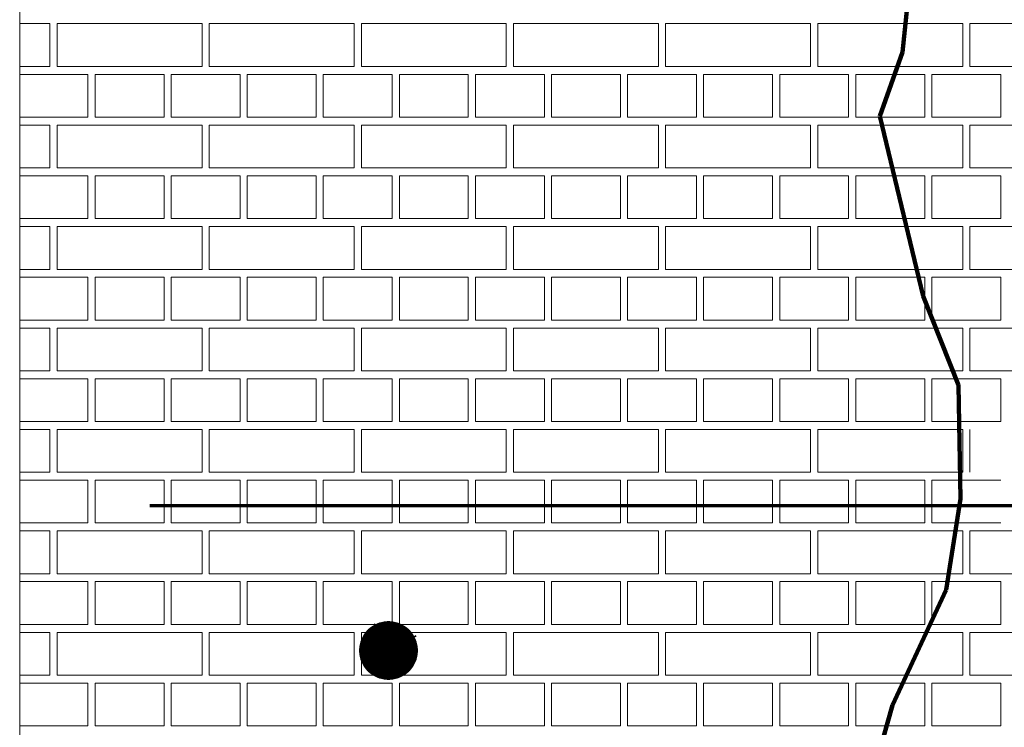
# Model space of a CAD drawing. Header units: millimetres. Extents: x 5545 to 136428, y -146986 to -36607.
# Tile 8 of 105: x 45303 to 45580, y -63832 to -63634. Entities that reach past the tile are written whole.
import ezdxf

# ---------------------------------------------------------------- set-up
doc = ezdxf.new("R2010")
doc.units = ezdxf.units.MM
doc.header["$LTSCALE"] = 8
doc.linetypes.add('DASHDOTX2', pattern=[50.8, 25.4, -12.7, 0, -12.7])

msp = doc.modelspace()

# ---------------------------------------------------------------- hatches: boundary and pattern name
at = {"linetype": 'DASHDOTX2', "lineweight": 25, "ltscale": 2}
h = msp.add_hatch(dxfattribs=at)
h.set_pattern_fill('ANSI31', color=2, scale=1.02375, style=0)
h.set_pattern_definition([(45, (149354.47353, -81019.03658), (-0.0904875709, 0.0904875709), [])])
h.paths.add_polyline_path([(45398.793, -63810.741, 0.599628), (45411.278, -63817.409), (45407.698, -63811.427), (45407.485, -63811.427), (45414.274, -63807.786, 0.827145)])
h.paths.add_polyline_path([(45414.838, -63810.741, 0.0946039), (45414.274, -63807.786), (45407.646, -63811.341), (45411.278, -63817.409, 0.2502907)])
h = msp.add_hatch(dxfattribs=at)
h.set_pattern_fill('ANSI31', color=5, scale=0.6825, style=0)
h.set_pattern_definition([(45, (114704.8654, -75283.577425), (-0.06032504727, 0.06032504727), [])])
h.paths.add_polyline_path([(45401.078, -63811.381, 0.599628), (45409.401, -63815.826), (45407.015, -63811.838), (45406.873, -63811.838), (45411.399, -63809.41, 0.827145)])
h.paths.add_polyline_path([(45411.775, -63811.381, 0.0946039), (45411.399, -63809.41), (45406.98, -63811.78), (45409.401, -63815.826, 0.2502907)])

# ---------------------------------------------------------------- linework, layer by layer
at = {"color": 7, "linetype": 'DASHDOTX2', "lineweight": 15, "ltscale": 2}
msp.add_line((45303.366, -63433.112), (45303.366, -64068.191), dxfattribs=at)
at = {"color": 1, "lineweight": 90, "ltscale": 2}
for p, q in [((45556.529, -63590.578), (45551.013, -63642.887)), ((45551.013, -63642.887), (45544.628, -63660.871)), ((45544.628, -63660.871), (45556.817, -63711.341)), ((45556.817, -63711.341), (45566.685, -63736.285)), ((45566.685, -63736.285), (45567.265, -63768.192)), ((45567.265, -63768.192), (45563.202, -63793.717)), ((45563.202, -63793.717), (45548.159, -63826.09)), ((45548.159, -63826.09), (45541.658, -63849.235))]:
    msp.add_line(p, q, dxfattribs=at)
at = {"color": 254, "lineweight": 15}
for p, q in [((45303.366, -63634.936), (45311.854, -63634.936)), ((45311.854, -63646.938), (45311.854, -63634.936)), ((45313.854, -63634.936), (45354.526, -63634.936)), ((45313.854, -63646.938), (45313.854, -63634.936)), ((45354.526, -63646.938), (45354.526, -63634.936)), ((45356.526, -63634.936), (45397.198, -63634.936)), ((45356.526, -63646.938), (45356.526, -63634.936)), ((45397.198, -63646.938), (45397.198, -63634.936)), ((45399.198, -63634.936), (45439.87, -63634.936)), ((45399.198, -63646.938), (45399.198, -63634.936)), ((45439.87, -63646.938), (45439.87, -63634.936)), ((45441.87, -63634.936), (45482.542, -63634.936)), ((45441.87, -63646.938), (45441.87, -63634.936)), ((45482.542, -63646.938), (45482.542, -63634.936)), ((45484.542, -63634.936), (45525.214, -63634.936)), ((45484.542, -63646.938), (45484.542, -63634.936)), ((45525.214, -63646.938), (45525.214, -63634.936)), ((45527.214, -63634.936), (45567.886, -63634.936)), ((45527.214, -63646.938), (45527.214, -63634.936)), ((45567.886, -63646.938), (45567.886, -63634.936)), ((45569.886, -63634.936), (45610.558, -63634.936)), ((45569.886, -63646.938), (45569.886, -63634.936)), ((45303.366, -63646.938), (45311.854, -63646.938)), ((45313.854, -63646.938), (45354.526, -63646.938)), ((45356.526, -63646.938), (45397.198, -63646.938)), ((45399.198, -63646.938), (45439.87, -63646.938)), ((45441.87, -63646.938), (45482.542, -63646.938)), ((45484.542, -63646.938), (45525.214, -63646.938)), ((45527.214, -63646.938), (45567.886, -63646.938)), ((45569.886, -63646.938), (45610.558, -63646.938)), ((45303.366, -63649.162), (45322.522, -63649.162)), ((45322.522, -63661.164), (45322.522, -63649.162)), ((45324.522, -63649.162), (45343.858, -63649.162)), ((45324.522, -63661.164), (45324.522, -63649.162)), ((45343.858, -63661.164), (45343.858, -63649.162)), ((45345.858, -63649.162), (45365.194, -63649.162)), ((45345.858, -63661.164), (45345.858, -63649.162)), ((45365.194, -63661.164), (45365.194, -63649.162)), ((45367.194, -63649.162), (45386.53, -63649.162)), ((45367.194, -63661.164), (45367.194, -63649.162)), ((45386.53, -63661.164), (45386.53, -63649.162)), ((45388.53, -63649.162), (45407.866, -63649.162)), ((45388.53, -63661.164), (45388.53, -63649.162)), ((45407.866, -63661.164), (45407.866, -63649.162)), ((45409.866, -63649.162), (45429.202, -63649.162)), ((45409.866, -63661.164), (45409.866, -63649.162)), ((45429.202, -63661.164), (45429.202, -63649.162)), ((45431.202, -63649.162), (45450.538, -63649.162)), ((45431.202, -63661.164), (45431.202, -63649.162)), ((45450.538, -63661.164), (45450.538, -63649.162)), ((45452.538, -63649.162), (45471.874, -63649.162)), ((45452.538, -63661.164), (45452.538, -63649.162)), ((45471.874, -63661.164), (45471.874, -63649.162)), ((45473.874, -63649.162), (45493.21, -63649.162)), ((45473.874, -63661.164), (45473.874, -63649.162)), ((45493.21, -63661.164), (45493.21, -63649.162)), ((45495.21, -63649.162), (45514.546, -63649.162)), ((45495.21, -63661.164), (45495.21, -63649.162)), ((45514.546, -63661.164), (45514.546, -63649.162)), ((45516.546, -63649.162), (45535.882, -63649.162)), ((45516.546, -63661.164), (45516.546, -63649.162)), ((45535.882, -63661.164), (45535.882, -63649.162)), ((45537.882, -63649.162), (45557.218, -63649.162)), ((45537.882, -63661.164), (45537.882, -63649.162)), ((45557.218, -63661.164), (45557.218, -63649.162)), ((45559.218, -63649.162), (45578.554, -63649.162)), ((45559.218, -63661.164), (45559.218, -63649.162)), ((45578.554, -63661.164), (45578.554, -63649.162)), ((45303.366, -63661.164), (45322.522, -63661.164)), ((45324.522, -63661.164), (45343.858, -63661.164)), ((45345.858, -63661.164), (45365.194, -63661.164)), ((45367.194, -63661.164), (45386.53, -63661.164)), ((45388.53, -63661.164), (45407.866, -63661.164)), ((45409.866, -63661.164), (45429.202, -63661.164)), ((45431.202, -63661.164), (45450.538, -63661.164)), ((45452.538, -63661.164), (45471.874, -63661.164)), ((45473.874, -63661.164), (45493.21, -63661.164)), ((45495.21, -63661.164), (45514.546, -63661.164)), ((45516.546, -63661.164), (45535.882, -63661.164)), ((45537.882, -63661.164), (45557.218, -63661.164)), ((45559.218, -63661.164), (45578.554, -63661.164)), ((45303.366, -63663.388), (45311.854, -63663.388)), ((45311.854, -63675.39), (45311.854, -63663.388)), ((45313.854, -63663.388), (45354.526, -63663.388)), ((45313.854, -63675.39), (45313.854, -63663.388)), ((45354.526, -63675.39), (45354.526, -63663.388)), ((45356.526, -63663.388), (45397.198, -63663.388)), ((45356.526, -63675.39), (45356.526, -63663.388)), ((45397.198, -63675.39), (45397.198, -63663.388)), ((45399.198, -63663.388), (45439.87, -63663.388)), ((45399.198, -63675.39), (45399.198, -63663.388)), ((45439.87, -63675.39), (45439.87, -63663.388)), ((45441.87, -63663.388), (45482.542, -63663.388)), ((45441.87, -63675.39), (45441.87, -63663.388)), ((45482.542, -63675.39), (45482.542, -63663.388)), ((45484.542, -63663.388), (45525.214, -63663.388)), ((45484.542, -63675.39), (45484.542, -63663.388)), ((45525.214, -63675.39), (45525.214, -63663.388)), ((45527.214, -63663.388), (45567.886, -63663.388)), ((45527.214, -63675.39), (45527.214, -63663.388)), ((45567.886, -63675.39), (45567.886, -63663.388)), ((45569.886, -63663.388), (45610.558, -63663.388)), ((45569.886, -63675.39), (45569.886, -63663.388)), ((45303.366, -63675.39), (45311.854, -63675.39)), ((45303.366, -63677.614), (45322.522, -63677.614)), ((45313.854, -63675.39), (45354.526, -63675.39)), ((45322.522, -63689.615), (45322.522, -63677.614)), ((45324.522, -63677.614), (45343.858, -63677.614)), ((45324.522, -63689.615), (45324.522, -63677.614)), ((45343.858, -63689.615), (45343.858, -63677.614)), ((45345.858, -63677.614), (45365.194, -63677.614)), ((45345.858, -63689.615), (45345.858, -63677.614)), ((45356.526, -63675.39), (45397.198, -63675.39)), ((45365.194, -63689.615), (45365.194, -63677.614)), ((45367.194, -63677.614), (45386.53, -63677.614)), ((45367.194, -63689.615), (45367.194, -63677.614)), ((45386.53, -63689.615), (45386.53, -63677.614)), ((45388.53, -63677.614), (45407.866, -63677.614)), ((45388.53, -63689.615), (45388.53, -63677.614)), ((45399.198, -63675.39), (45439.87, -63675.39)), ((45407.866, -63689.615), (45407.866, -63677.614)), ((45409.866, -63677.614), (45429.202, -63677.614)), ((45409.866, -63689.615), (45409.866, -63677.614)), ((45429.202, -63689.615), (45429.202, -63677.614)), ((45431.202, -63677.614), (45450.538, -63677.614)), ((45431.202, -63689.615), (45431.202, -63677.614)), ((45441.87, -63675.39), (45482.542, -63675.39)), ((45450.538, -63689.615), (45450.538, -63677.614)), ((45452.538, -63677.614), (45471.874, -63677.614)), ((45452.538, -63689.615), (45452.538, -63677.614)), ((45471.874, -63689.615), (45471.874, -63677.614)), ((45473.874, -63677.614), (45493.21, -63677.614)), ((45473.874, -63689.615), (45473.874, -63677.614)), ((45484.542, -63675.39), (45525.214, -63675.39)), ((45493.21, -63689.615), (45493.21, -63677.614)), ((45495.21, -63677.614), (45514.546, -63677.614)), ((45495.21, -63689.615), (45495.21, -63677.614)), ((45514.546, -63689.615), (45514.546, -63677.614)), ((45516.546, -63677.614), (45535.882, -63677.614)), ((45516.546, -63689.615), (45516.546, -63677.614)), ((45527.214, -63675.39), (45567.886, -63675.39)), ((45535.882, -63689.615), (45535.882, -63677.614)), ((45537.882, -63677.614), (45557.218, -63677.614)), ((45537.882, -63689.615), (45537.882, -63677.614)), ((45557.218, -63689.615), (45557.218, -63677.614)), ((45559.218, -63677.614), (45578.554, -63677.614)), ((45559.218, -63689.615), (45559.218, -63677.614)), ((45569.886, -63675.39), (45610.558, -63675.39)), ((45578.554, -63689.615), (45578.554, -63677.614)), ((45303.366, -63689.615), (45322.522, -63689.615)), ((45324.522, -63689.615), (45343.858, -63689.615)), ((45345.858, -63689.615), (45365.194, -63689.615)), ((45367.194, -63689.615), (45386.53, -63689.615)), ((45388.53, -63689.615), (45407.866, -63689.615)), ((45409.866, -63689.615), (45429.202, -63689.615)), ((45431.202, -63689.615), (45450.538, -63689.615)), ((45452.538, -63689.615), (45471.874, -63689.615)), ((45473.874, -63689.615), (45493.21, -63689.615)), ((45495.21, -63689.615), (45514.546, -63689.615)), ((45516.546, -63689.615), (45535.882, -63689.615)), ((45537.882, -63689.615), (45557.218, -63689.615)), ((45559.218, -63689.615), (45578.554, -63689.615)), ((45303.366, -63691.84), (45311.854, -63691.84)), ((45311.854, -63703.841), (45311.854, -63691.84)), ((45313.854, -63691.84), (45354.526, -63691.84)), ((45313.854, -63703.841), (45313.854, -63691.84)), ((45354.526, -63703.841), (45354.526, -63691.84)), ((45356.526, -63691.84), (45397.198, -63691.84)), ((45356.526, -63703.841), (45356.526, -63691.84)), ((45397.198, -63703.841), (45397.198, -63691.84)), ((45399.198, -63691.84), (45439.87, -63691.84)), ((45399.198, -63703.841), (45399.198, -63691.84)), ((45439.87, -63703.841), (45439.87, -63691.84)), ((45441.87, -63691.84), (45482.542, -63691.84)), ((45441.87, -63703.841), (45441.87, -63691.84)), ((45482.542, -63703.841), (45482.542, -63691.84)), ((45484.542, -63691.84), (45525.214, -63691.84)), ((45484.542, -63703.841), (45484.542, -63691.84)), ((45525.214, -63703.841), (45525.214, -63691.84)), ((45527.214, -63691.84), (45567.886, -63691.84)), ((45527.214, -63703.841), (45527.214, -63691.84)), ((45567.886, -63703.841), (45567.886, -63691.84)), ((45569.886, -63691.84), (45610.558, -63691.84)), ((45569.886, -63703.841), (45569.886, -63691.84)), ((45303.366, -63703.841), (45311.854, -63703.841)), ((45313.854, -63703.841), (45354.526, -63703.841)), ((45356.526, -63703.841), (45397.198, -63703.841)), ((45399.198, -63703.841), (45439.87, -63703.841)), ((45441.87, -63703.841), (45482.542, -63703.841)), ((45484.542, -63703.841), (45525.214, -63703.841)), ((45527.214, -63703.841), (45567.886, -63703.841)), ((45569.886, -63703.841), (45610.558, -63703.841)), ((45303.366, -63706.066), (45322.522, -63706.066)), ((45322.522, -63718.067), (45322.522, -63706.066)), ((45324.522, -63706.066), (45343.858, -63706.066)), ((45324.522, -63718.067), (45324.522, -63706.066)), ((45343.858, -63718.067), (45343.858, -63706.066)), ((45345.858, -63706.066), (45365.194, -63706.066)), ((45345.858, -63718.067), (45345.858, -63706.066)), ((45365.194, -63718.067), (45365.194, -63706.066)), ((45367.194, -63706.066), (45386.53, -63706.066)), ((45367.194, -63718.067), (45367.194, -63706.066)), ((45386.53, -63718.067), (45386.53, -63706.066)), ((45388.53, -63706.066), (45407.866, -63706.066)), ((45388.53, -63718.067), (45388.53, -63706.066)), ((45407.866, -63718.067), (45407.866, -63706.066)), ((45409.866, -63706.066), (45429.202, -63706.066)), ((45409.866, -63718.067), (45409.866, -63706.066)), ((45429.202, -63718.067), (45429.202, -63706.066)), ((45431.202, -63706.066), (45450.538, -63706.066)), ((45431.202, -63718.067), (45431.202, -63706.066)), ((45450.538, -63718.067), (45450.538, -63706.066)), ((45452.538, -63706.066), (45471.874, -63706.066)), ((45452.538, -63718.067), (45452.538, -63706.066)), ((45471.874, -63718.067), (45471.874, -63706.066)), ((45473.874, -63706.066), (45493.21, -63706.066)), ((45473.874, -63718.067), (45473.874, -63706.066)), ((45493.21, -63718.067), (45493.21, -63706.066)), ((45495.21, -63706.066), (45514.546, -63706.066)), ((45495.21, -63718.067), (45495.21, -63706.066)), ((45514.546, -63718.067), (45514.546, -63706.066)), ((45516.546, -63706.066), (45535.882, -63706.066)), ((45516.546, -63718.067), (45516.546, -63706.066)), ((45535.882, -63718.067), (45535.882, -63706.066)), ((45537.882, -63706.066), (45557.218, -63706.066)), ((45537.882, -63718.067), (45537.882, -63706.066)), ((45557.218, -63718.067), (45557.218, -63706.066)), ((45559.218, -63706.066), (45578.554, -63706.066)), ((45559.218, -63718.067), (45559.218, -63706.066)), ((45578.554, -63718.067), (45578.554, -63706.066)), ((45303.366, -63718.067), (45322.522, -63718.067)), ((45324.522, -63718.067), (45343.858, -63718.067)), ((45345.858, -63718.067), (45365.194, -63718.067)), ((45367.194, -63718.067), (45386.53, -63718.067)), ((45388.53, -63718.067), (45407.866, -63718.067)), ((45409.866, -63718.067), (45429.202, -63718.067)), ((45431.202, -63718.067), (45450.538, -63718.067)), ((45452.538, -63718.067), (45471.874, -63718.067)), ((45473.874, -63718.067), (45493.21, -63718.067)), ((45495.21, -63718.067), (45514.546, -63718.067)), ((45516.546, -63718.067), (45535.882, -63718.067)), ((45537.882, -63718.067), (45557.218, -63718.067)), ((45559.218, -63718.067), (45578.554, -63718.067)), ((45303.366, -63720.291), (45311.854, -63720.291)), ((45311.854, -63732.293), (45311.854, -63720.291)), ((45313.854, -63720.291), (45354.526, -63720.291)), ((45313.854, -63732.293), (45313.854, -63720.291)), ((45354.526, -63732.293), (45354.526, -63720.291)), ((45356.526, -63720.291), (45397.198, -63720.291)), ((45356.526, -63732.293), (45356.526, -63720.291)), ((45397.198, -63732.293), (45397.198, -63720.291)), ((45399.198, -63720.291), (45439.87, -63720.291)), ((45399.198, -63732.293), (45399.198, -63720.291)), ((45439.87, -63732.293), (45439.87, -63720.291)), ((45441.87, -63720.291), (45482.542, -63720.291)), ((45441.87, -63732.293), (45441.87, -63720.291)), ((45482.542, -63732.293), (45482.542, -63720.291)), ((45484.542, -63720.291), (45525.214, -63720.291)), ((45484.542, -63732.293), (45484.542, -63720.291)), ((45525.214, -63732.293), (45525.214, -63720.291)), ((45527.214, -63720.291), (45567.886, -63720.291)), ((45527.214, -63732.293), (45527.214, -63720.291)), ((45567.886, -63732.293), (45567.886, -63720.291)), ((45569.886, -63720.291), (45610.558, -63720.291)), ((45569.886, -63732.293), (45569.886, -63720.291)), ((45303.366, -63732.293), (45311.854, -63732.293)), ((45313.854, -63732.293), (45354.526, -63732.293)), ((45356.526, -63732.293), (45397.198, -63732.293)), ((45399.198, -63732.293), (45439.87, -63732.293)), ((45441.87, -63732.293), (45482.542, -63732.293)), ((45484.542, -63732.293), (45525.214, -63732.293)), ((45527.214, -63732.293), (45567.886, -63732.293)), ((45569.886, -63732.293), (45610.558, -63732.293)), ((45303.366, -63734.517), (45322.522, -63734.517)), ((45322.522, -63746.519), (45322.522, -63734.517)), ((45324.522, -63734.517), (45343.858, -63734.517)), ((45324.522, -63746.519), (45324.522, -63734.517)), ((45343.858, -63746.519), (45343.858, -63734.517)), ((45345.858, -63734.517), (45365.194, -63734.517)), ((45345.858, -63746.519), (45345.858, -63734.517)), ((45365.194, -63746.519), (45365.194, -63734.517)), ((45367.194, -63734.517), (45386.53, -63734.517)), ((45367.194, -63746.519), (45367.194, -63734.517)), ((45386.53, -63746.519), (45386.53, -63734.517)), ((45388.53, -63734.517), (45407.866, -63734.517)), ((45388.53, -63746.519), (45388.53, -63734.517)), ((45407.866, -63746.519), (45407.866, -63734.517)), ((45409.866, -63734.517), (45429.202, -63734.517)), ((45409.866, -63746.519), (45409.866, -63734.517)), ((45429.202, -63746.519), (45429.202, -63734.517)), ((45431.202, -63734.517), (45450.538, -63734.517)), ((45431.202, -63746.519), (45431.202, -63734.517)), ((45450.538, -63746.519), (45450.538, -63734.517)), ((45452.538, -63734.517), (45471.874, -63734.517)), ((45452.538, -63746.519), (45452.538, -63734.517)), ((45471.874, -63746.519), (45471.874, -63734.517)), ((45473.874, -63734.517), (45493.21, -63734.517)), ((45473.874, -63746.519), (45473.874, -63734.517)), ((45493.21, -63746.519), (45493.21, -63734.517)), ((45495.21, -63734.517), (45514.546, -63734.517)), ((45495.21, -63746.519), (45495.21, -63734.517)), ((45514.546, -63746.519), (45514.546, -63734.517)), ((45516.546, -63734.517), (45535.882, -63734.517)), ((45516.546, -63746.519), (45516.546, -63734.517)), ((45535.882, -63746.519), (45535.882, -63734.517)), ((45537.882, -63734.517), (45557.218, -63734.517)), ((45537.882, -63746.519), (45537.882, -63734.517)), ((45557.218, -63746.519), (45557.218, -63734.517)), ((45559.218, -63734.517), (45578.554, -63734.517)), ((45559.218, -63746.519), (45559.218, -63734.517)), ((45578.554, -63746.519), (45578.554, -63734.517)), ((45303.366, -63746.519), (45322.522, -63746.519)), ((45324.522, -63746.519), (45343.858, -63746.519)), ((45345.858, -63746.519), (45365.194, -63746.519)), ((45367.194, -63746.519), (45386.53, -63746.519)), ((45388.53, -63746.519), (45407.866, -63746.519)), ((45409.866, -63746.519), (45429.202, -63746.519)), ((45431.202, -63746.519), (45450.538, -63746.519)), ((45452.538, -63746.519), (45471.874, -63746.519)), ((45473.874, -63746.519), (45493.21, -63746.519)), ((45495.21, -63746.519), (45514.546, -63746.519)), ((45516.546, -63746.519), (45535.882, -63746.519)), ((45537.882, -63746.519), (45557.218, -63746.519)), ((45559.218, -63746.519), (45578.554, -63746.519)), ((45303.366, -63748.743), (45311.854, -63748.743)), ((45311.854, -63760.744), (45311.854, -63748.743)), ((45313.854, -63748.743), (45354.526, -63748.743)), ((45313.854, -63760.744), (45313.854, -63748.743)), ((45354.526, -63760.744), (45354.526, -63748.743)), ((45356.526, -63748.743), (45397.198, -63748.743)), ((45356.526, -63760.744), (45356.526, -63748.743)), ((45397.198, -63760.744), (45397.198, -63748.743)), ((45399.198, -63748.743), (45439.87, -63748.743)), ((45399.198, -63760.744), (45399.198, -63748.743)), ((45439.87, -63760.744), (45439.87, -63748.743)), ((45441.87, -63748.743), (45482.542, -63748.743)), ((45441.87, -63760.744), (45441.87, -63748.743)), ((45482.542, -63760.744), (45482.542, -63748.743)), ((45484.542, -63748.743), (45525.214, -63748.743)), ((45484.542, -63760.744), (45484.542, -63748.743)), ((45525.214, -63760.744), (45525.214, -63748.743)), ((45527.214, -63748.743), (45567.886, -63748.743)), ((45527.214, -63760.744), (45527.214, -63748.743)), ((45567.886, -63760.744), (45567.886, -63748.743)), ((45569.886, -63760.744), (45569.886, -63748.743)), ((45303.366, -63760.744), (45311.854, -63760.744)), ((45303.366, -63762.969), (45322.522, -63762.969)), ((45313.854, -63760.744), (45354.526, -63760.744)), ((45322.522, -63774.97), (45322.522, -63762.969)), ((45324.522, -63762.969), (45343.858, -63762.969)), ((45324.522, -63774.97), (45324.522, -63762.969)), ((45343.858, -63774.97), (45343.858, -63762.969)), ((45345.858, -63762.969), (45365.194, -63762.969)), ((45345.858, -63774.97), (45345.858, -63762.969)), ((45356.526, -63760.744), (45397.198, -63760.744)), ((45365.194, -63774.97), (45365.194, -63762.969)), ((45367.194, -63762.969), (45386.53, -63762.969)), ((45367.194, -63774.97), (45367.194, -63762.969)), ((45386.53, -63774.97), (45386.53, -63762.969)), ((45388.53, -63762.969), (45407.866, -63762.969)), ((45388.53, -63774.97), (45388.53, -63762.969)), ((45399.198, -63760.744), (45439.87, -63760.744)), ((45407.866, -63774.97), (45407.866, -63762.969)), ((45409.866, -63762.969), (45429.202, -63762.969)), ((45409.866, -63774.97), (45409.866, -63762.969)), ((45429.202, -63774.97), (45429.202, -63762.969)), ((45431.202, -63762.969), (45450.538, -63762.969)), ((45431.202, -63774.97), (45431.202, -63762.969)), ((45441.87, -63760.744), (45482.542, -63760.744)), ((45450.538, -63774.97), (45450.538, -63762.969)), ((45452.538, -63762.969), (45471.874, -63762.969)), ((45452.538, -63774.97), (45452.538, -63762.969)), ((45471.874, -63774.97), (45471.874, -63762.969)), ((45473.874, -63762.969), (45493.21, -63762.969)), ((45473.874, -63774.97), (45473.874, -63762.969)), ((45484.542, -63760.744), (45525.214, -63760.744)), ((45493.21, -63774.97), (45493.21, -63762.969)), ((45495.21, -63762.969), (45514.546, -63762.969)), ((45495.21, -63774.97), (45495.21, -63762.969)), ((45514.546, -63774.97), (45514.546, -63762.969)), ((45516.546, -63762.969), (45535.882, -63762.969)), ((45516.546, -63774.97), (45516.546, -63762.969)), ((45527.214, -63760.744), (45567.886, -63760.744)), ((45535.882, -63774.97), (45535.882, -63762.969)), ((45537.882, -63762.969), (45557.218, -63762.969)), ((45537.882, -63774.97), (45537.882, -63762.969)), ((45557.218, -63774.97), (45557.218, -63762.969)), ((45559.218, -63762.969), (45578.554, -63762.969)), ((45559.218, -63774.97), (45559.218, -63762.969)), ((45303.366, -63774.97), (45322.522, -63774.97)), ((45303.366, -63777.195), (45311.854, -63777.195)), ((45311.854, -63789.196), (45311.854, -63777.195)), ((45313.854, -63777.195), (45354.526, -63777.195)), ((45313.854, -63789.196), (45313.854, -63777.195)), ((45324.522, -63774.97), (45343.858, -63774.97)), ((45345.858, -63774.97), (45365.194, -63774.97)), ((45354.526, -63789.196), (45354.526, -63777.195)), ((45356.526, -63777.195), (45397.198, -63777.195)), ((45356.526, -63789.196), (45356.526, -63777.195)), ((45367.194, -63774.97), (45386.53, -63774.97)), ((45388.53, -63774.97), (45407.866, -63774.97)), ((45397.198, -63789.196), (45397.198, -63777.195)), ((45399.198, -63777.195), (45439.87, -63777.195)), ((45399.198, -63789.196), (45399.198, -63777.195)), ((45409.866, -63774.97), (45429.202, -63774.97)), ((45431.202, -63774.97), (45450.538, -63774.97)), ((45439.87, -63789.196), (45439.87, -63777.195)), ((45441.87, -63777.195), (45482.542, -63777.195)), ((45441.87, -63789.196), (45441.87, -63777.195)), ((45452.538, -63774.97), (45471.874, -63774.97)), ((45473.874, -63774.97), (45493.21, -63774.97)), ((45482.542, -63789.196), (45482.542, -63777.195)), ((45484.542, -63777.195), (45525.214, -63777.195)), ((45484.542, -63789.196), (45484.542, -63777.195)), ((45495.21, -63774.97), (45514.546, -63774.97)), ((45516.546, -63774.97), (45535.882, -63774.97)), ((45525.214, -63789.196), (45525.214, -63777.195)), ((45527.214, -63777.195), (45567.886, -63777.195)), ((45527.214, -63789.196), (45527.214, -63777.195)), ((45537.882, -63774.97), (45557.218, -63774.97)), ((45559.218, -63774.97), (45578.554, -63774.97)), ((45567.886, -63789.196), (45567.886, -63777.195)), ((45569.886, -63777.195), (45610.558, -63777.195)), ((45569.886, -63789.196), (45569.886, -63777.195)), ((45303.366, -63789.196), (45311.854, -63789.196)), ((45313.854, -63789.196), (45354.526, -63789.196)), ((45356.526, -63789.196), (45397.198, -63789.196)), ((45399.198, -63789.196), (45439.87, -63789.196)), ((45441.87, -63789.196), (45482.542, -63789.196)), ((45484.542, -63789.196), (45525.214, -63789.196)), ((45527.214, -63789.196), (45567.886, -63789.196)), ((45569.886, -63789.196), (45610.558, -63789.196)), ((45303.366, -63791.42), (45322.522, -63791.42)), ((45322.522, -63803.422), (45322.522, -63791.42)), ((45324.522, -63791.42), (45343.858, -63791.42)), ((45324.522, -63803.422), (45324.522, -63791.42)), ((45343.858, -63803.422), (45343.858, -63791.42)), ((45345.858, -63791.42), (45365.194, -63791.42)), ((45345.858, -63803.422), (45345.858, -63791.42)), ((45365.194, -63803.422), (45365.194, -63791.42)), ((45367.194, -63791.42), (45386.53, -63791.42)), ((45367.194, -63803.422), (45367.194, -63791.42)), ((45386.53, -63803.422), (45386.53, -63791.42)), ((45388.53, -63791.42), (45407.866, -63791.42)), ((45388.53, -63803.422), (45388.53, -63791.42)), ((45407.866, -63803.422), (45407.866, -63791.42)), ((45409.866, -63791.42), (45429.202, -63791.42)), ((45409.866, -63803.422), (45409.866, -63791.42)), ((45429.202, -63803.422), (45429.202, -63791.42)), ((45431.202, -63791.42), (45450.538, -63791.42)), ((45431.202, -63803.422), (45431.202, -63791.42)), ((45450.538, -63803.422), (45450.538, -63791.42)), ((45452.538, -63791.42), (45471.874, -63791.42)), ((45452.538, -63803.422), (45452.538, -63791.42)), ((45471.874, -63803.422), (45471.874, -63791.42)), ((45473.874, -63791.42), (45493.21, -63791.42)), ((45473.874, -63803.422), (45473.874, -63791.42)), ((45493.21, -63803.422), (45493.21, -63791.42)), ((45495.21, -63791.42), (45514.546, -63791.42)), ((45495.21, -63803.422), (45495.21, -63791.42)), ((45514.546, -63803.422), (45514.546, -63791.42)), ((45516.546, -63791.42), (45535.882, -63791.42)), ((45516.546, -63803.422), (45516.546, -63791.42)), ((45535.882, -63803.422), (45535.882, -63791.42)), ((45537.882, -63791.42), (45557.218, -63791.42)), ((45537.882, -63803.422), (45537.882, -63791.42)), ((45557.218, -63803.422), (45557.218, -63791.42)), ((45559.218, -63791.42), (45578.554, -63791.42)), ((45559.218, -63803.422), (45559.218, -63791.42)), ((45578.554, -63803.422), (45578.554, -63791.42)), ((45303.366, -63803.422), (45322.522, -63803.422)), ((45324.522, -63803.422), (45343.858, -63803.422)), ((45345.858, -63803.422), (45365.194, -63803.422)), ((45367.194, -63803.422), (45386.53, -63803.422)), ((45388.53, -63803.422), (45407.866, -63803.422)), ((45409.866, -63803.422), (45429.202, -63803.422)), ((45431.202, -63803.422), (45450.538, -63803.422)), ((45452.538, -63803.422), (45471.874, -63803.422)), ((45473.874, -63803.422), (45493.21, -63803.422)), ((45495.21, -63803.422), (45514.546, -63803.422)), ((45516.546, -63803.422), (45535.882, -63803.422)), ((45537.882, -63803.422), (45557.218, -63803.422)), ((45559.218, -63803.422), (45578.554, -63803.422)), ((45303.366, -63805.646), (45311.854, -63805.646)), ((45311.854, -63817.648), (45311.854, -63805.646)), ((45313.854, -63805.646), (45354.526, -63805.646)), ((45313.854, -63817.648), (45313.854, -63805.646)), ((45354.526, -63817.648), (45354.526, -63805.646)), ((45356.526, -63805.646), (45397.198, -63805.646)), ((45356.526, -63817.648), (45356.526, -63805.646)), ((45397.198, -63817.648), (45397.198, -63805.646)), ((45399.198, -63805.646), (45439.87, -63805.646)), ((45399.198, -63817.648), (45399.198, -63805.646)), ((45439.87, -63817.648), (45439.87, -63805.646)), ((45441.87, -63805.646), (45482.542, -63805.646)), ((45441.87, -63817.648), (45441.87, -63805.646)), ((45482.542, -63817.648), (45482.542, -63805.646)), ((45484.542, -63805.646), (45525.214, -63805.646)), ((45484.542, -63817.648), (45484.542, -63805.646)), ((45525.214, -63817.648), (45525.214, -63805.646)), ((45527.214, -63805.646), (45567.886, -63805.646)), ((45527.214, -63817.648), (45527.214, -63805.646)), ((45567.886, -63817.648), (45567.886, -63805.646)), ((45569.886, -63805.646), (45610.558, -63805.646)), ((45569.886, -63817.648), (45569.886, -63805.646)), ((45303.366, -63817.648), (45311.854, -63817.648)), ((45313.854, -63817.648), (45354.526, -63817.648)), ((45356.526, -63817.648), (45397.198, -63817.648)), ((45399.198, -63817.648), (45439.87, -63817.648)), ((45441.87, -63817.648), (45482.542, -63817.648)), ((45484.542, -63817.648), (45525.214, -63817.648)), ((45527.214, -63817.648), (45567.886, -63817.648)), ((45569.886, -63817.648), (45610.558, -63817.648)), ((45303.366, -63819.872), (45322.522, -63819.872)), ((45322.522, -63831.874), (45322.522, -63819.872)), ((45324.522, -63819.872), (45343.858, -63819.872)), ((45324.522, -63831.874), (45324.522, -63819.872)), ((45343.858, -63831.874), (45343.858, -63819.872)), ((45345.858, -63819.872), (45365.194, -63819.872)), ((45345.858, -63831.874), (45345.858, -63819.872)), ((45365.194, -63831.874), (45365.194, -63819.872)), ((45367.194, -63819.872), (45386.53, -63819.872)), ((45367.194, -63831.874), (45367.194, -63819.872)), ((45386.53, -63831.874), (45386.53, -63819.872)), ((45388.53, -63819.872), (45407.866, -63819.872)), ((45388.53, -63831.874), (45388.53, -63819.872)), ((45407.866, -63831.874), (45407.866, -63819.872)), ((45409.866, -63819.872), (45429.202, -63819.872)), ((45409.866, -63831.874), (45409.866, -63819.872)), ((45429.202, -63831.874), (45429.202, -63819.872)), ((45431.202, -63819.872), (45450.538, -63819.872)), ((45431.202, -63831.874), (45431.202, -63819.872)), ((45450.538, -63831.874), (45450.538, -63819.872)), ((45452.538, -63819.872), (45471.874, -63819.872)), ((45452.538, -63831.874), (45452.538, -63819.872)), ((45471.874, -63831.874), (45471.874, -63819.872)), ((45473.874, -63819.872), (45493.21, -63819.872)), ((45473.874, -63831.874), (45473.874, -63819.872)), ((45493.21, -63831.874), (45493.21, -63819.872)), ((45495.21, -63819.872), (45514.546, -63819.872)), ((45495.21, -63831.874), (45495.21, -63819.872)), ((45514.546, -63831.874), (45514.546, -63819.872)), ((45516.546, -63819.872), (45535.882, -63819.872)), ((45516.546, -63831.874), (45516.546, -63819.872)), ((45535.882, -63831.874), (45535.882, -63819.872)), ((45537.882, -63819.872), (45557.218, -63819.872)), ((45537.882, -63831.874), (45537.882, -63819.872)), ((45557.218, -63831.874), (45557.218, -63819.872)), ((45559.218, -63819.872), (45578.554, -63819.872)), ((45559.218, -63831.874), (45559.218, -63819.872)), ((45578.554, -63831.874), (45578.554, -63819.872)), ((45303.366, -63831.874), (45322.522, -63831.874)), ((45324.522, -63831.874), (45343.858, -63831.874)), ((45345.858, -63831.874), (45365.194, -63831.874)), ((45367.194, -63831.874), (45386.53, -63831.874)), ((45388.53, -63831.874), (45407.866, -63831.874)), ((45409.866, -63831.874), (45429.202, -63831.874)), ((45431.202, -63831.874), (45450.538, -63831.874)), ((45452.538, -63831.874), (45471.874, -63831.874)), ((45473.874, -63831.874), (45493.21, -63831.874)), ((45495.21, -63831.874), (45514.546, -63831.874)), ((45516.546, -63831.874), (45535.882, -63831.874)), ((45537.882, -63831.874), (45557.218, -63831.874)), ((45559.218, -63831.874), (45578.554, -63831.874))]:
    msp.add_line(p, q, dxfattribs=at)
at = {"color": 5, "lineweight": 70, "ltscale": 2}
msp.add_line((45339.891, -63770.103), (45763.148, -63770.103), dxfattribs=at)
at = {"color": 5, "linetype": 'DASHDOTX2', "lineweight": 35, "ltscale": 2}
for p, q in [((45402.824, -63803.229), (45411.507, -63817.791)), ((45414.57, -63806.641), (45399.983, -63814.466))]:
    msp.add_line(p, q, dxfattribs=at)
msp.add_circle((45406.816, -63810.741), 8.023, dxfattribs=at)
at = {"color": 5, "linetype": 'DASHDOTX2', "lineweight": 25, "ltscale": 2}
msp.add_circle((45406.427, -63811.381), 5.349, dxfattribs=at)

doc.saveas('drawing.dxf')
